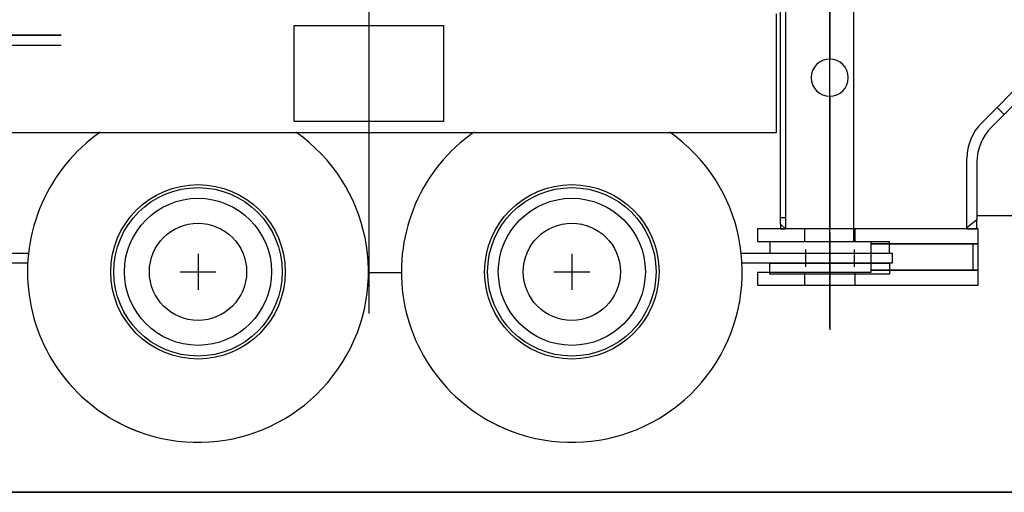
# Model space of a CAD drawing. Extents: x 26250 to 211390, y 12641 to 169243.
# Tile 2 of 132: x 41656 to 45607, y 12682 to 14578. Entities that reach past the tile are written whole.
import ezdxf

# ---------------------------------------------------------------- set-up
doc = ezdxf.new("R2010")
doc.units = 0
doc.header["$LTSCALE"] = 212.5
doc.linetypes.add('CENTER', pattern=[50.5, 30, -9, 2.5, -9])
doc.linetypes.add('HIDDEN', pattern=[12.6, 8.4, -4.2])
doc.layers.add('11', color=7, linetype='CONTINUOUS')
doc.layers.add('129', color=7, linetype='CONTINUOUS')

# ---------------------------------------------------------------- blocks, each defined once
blk = doc.blocks.new('*G14')
at = {"layer": '129', "color": 7, "linetype": 'CONTINUOUS'}
for p, q in [((42371.4, 13638.1), (42371.4, 13494.1)), ((42299.4, 13566.1), (42443.4, 13566.1))]:
    blk.add_line(p, q, dxfattribs=at)
blk = doc.blocks.new('*G17')
at = {"layer": '129', "color": 7, "linetype": 'CONTINUOUS'}
for p, q in [((43871.4, 13638.1), (43871.4, 13494.1)), ((43799.4, 13566.1), (43943.4, 13566.1))]:
    blk.add_line(p, q, dxfattribs=at)
blk = doc.blocks.new('*G9')
at = {"layer": '11', "color": 7, "linetype": 'CENTER'}
for p, q in [((44906.4, 13465.6), (44906.4, 15173.6)), ((44906.4, 13342.3), (44906.4, 14949.6)), ((43056.4, 14851.5), (43056.4, 13398.6)), ((44906.4, 13723.9), (44906.4, 13332.7))]:
    blk.add_line(p, q, dxfattribs=at)
at = {"layer": '11', "color": 7, "linetype": 'CONTINUOUS'}
for p, q in [((45001.4, 14916.1), (45001.4, 13686.1)), ((44708.9, 13757.9), (44708.9, 14781.5)), ((44728.6, 14801.2), (44728.6, 13738.2)), ((44906.4, 14801.2), (44906.4, 14419.6)), ((44906.4, 14419.6), (44906.4, 14801.2)), ((44691.8, 14601.1), (44691.8, 14123.2)), ((42756.8, 14169.1), (42756.8, 14554.1)), ((42756.8, 14554.1), (43356.8, 14554.1)), ((43356.8, 14554.1), (43356.8, 14169.1)), ((39982.2, 14515.7), (41822.5, 14515.7)), ((41822.5, 14515.7), (39982.2, 14515.7)), ((39796.8, 14475.7), (41822.5, 14475.7)), ((45515, 14162.9), (45796, 14445.1)), ((45824.4, 14416.8), (45555.1, 14146.5)), ((44906.4, 14270.6), (44906.4, 13738.2)), ((44906.4, 13738.2), (44906.4, 14270.6)), ((43356.8, 14169.1), (42756.8, 14169.1)), ((44691.8, 14123.2), (41463.3, 14123.2)), ((45456.7, 13742.2), (45456.7, 14021.8)), ((45496.8, 14005.4), (45496.8, 13774.3)), ((45710.4, 13791.1), (45496.8, 13791.1)), ((44728.6, 13738.2), (44708.9, 13757.9)), ((44708.9, 13757.9), (44708.9, 13738.2)), ((44728.6, 13738.2), (44708.9, 13757.9)), ((45496.8, 13774.3), (45456.7, 13742.2)), ((45496.8, 13774.3), (45456.7, 13742.2)), ((45496.8, 13774.3), (45456.7, 13742.2)), ((45496.8, 13738.2), (45496.8, 13774.3)), ((45501.4, 13738.2), (44616.4, 13738.2)), ((44616.4, 13738.2), (44616.4, 13688.2)), ((44708.9, 13738.2), (44728.6, 13738.2)), ((44906.4, 13738.2), (44728.6, 13738.2)), ((45456.7, 13738.2), (44906.4, 13738.2)), ((45456.7, 13742.2), (45456.7, 13738.2)), ((45456.7, 13742.2), (45456.7, 13738.2)), ((45456.7, 13738.2), (45496.8, 13738.2)), ((45501.4, 13678.2), (45501.4, 13738.2)), ((44616.4, 13688.2), (45071.4, 13688.2)), ((44666.4, 13686.1), (44666.4, 13641.1)), ((45146.4, 13686.1), (44666.4, 13686.1)), ((45071.4, 13688.2), (45071.4, 13678.2)), ((45501.4, 13678.2), (45071.4, 13678.2)), ((45071.4, 13678.2), (45071.4, 13573.2)), ((45071.4, 13678.2), (45501.4, 13678.2)), ((45146.4, 13641.1), (45146.4, 13686.1)), ((45501.4, 13583.2), (45501.4, 13678.2)), ((40956.4, 13641.1), (41691.5, 13641.1)), ((44551.2, 13641.1), (45156.4, 13641.1)), ((44666.4, 13641.1), (45146.4, 13641.1)), ((45156.4, 13641.1), (45156.4, 13601.1)), ((41688.3, 13601.1), (41608.3, 13601.1)), ((45156.4, 13601.1), (44554.5, 13601.1)), ((44666.4, 13556.1), (44666.4, 13601.1)), ((44666.4, 13601.1), (45146.4, 13601.1)), ((45146.4, 13601.1), (45146.4, 13556.1)), ((43056.4, 13563.2), (43187.4, 13563.2)), ((45071.4, 13563.2), (44616.4, 13563.2)), ((44616.4, 13563.2), (44616.4, 13513.2)), ((45146.4, 13556.1), (44666.4, 13556.1)), ((45071.4, 13573.2), (45501.4, 13573.2)), ((45501.4, 13573.2), (45071.4, 13573.2)), ((45071.4, 13573.2), (45071.4, 13563.2)), ((45501.4, 13573.2), (45501.4, 13583.2)), ((45501.4, 13563.2), (45501.4, 13573.2)), ((45501.4, 13513.2), (45501.4, 13563.2)), ((44616.4, 13513.2), (45501.4, 13513.2)), ((36720.3, 12681.5), (53875.2, 12681.5))]:
    blk.add_line(p, q, dxfattribs=at)
at = {"layer": '11', "color": 7, "linetype": 'HIDDEN'}
for p, q in [((45606.1, 14197.7), (45577.7, 14225.9)), ((44728.6, 13783.2), (44708.9, 13783.2)), ((44806.4, 13688.2), (44806.4, 13738.2)), ((45006.4, 13738.2), (45006.4, 13688.2)), ((45481.4, 13573.2), (45481.4, 13678.2)), ((44808.9, 13656.1), (44808.9, 13586.1)), ((45003.9, 13656.1), (45003.9, 13586.1)), ((44806.4, 13513.2), (44806.4, 13563.2)), ((45006.4, 13563.2), (45006.4, 13513.2))]:
    blk.add_line(p, q, dxfattribs=at)
at = {"layer": '11', "color": 7, "linetype": 'CONTINUOUS'}
for centre, radius in [((42371.4, 13566.1), 350), ((43871.4, 13566.1), 350), ((42371.4, 13566.1), 338), ((43871.4, 13566.1), 338), ((42371.4, 13566.1), 295), ((43871.4, 13566.1), 295), ((42371.4, 13566.1), 195), ((43871.4, 13566.1), 195)]:
    blk.add_circle(centre, radius, dxfattribs=at)
for centre, radius, start, end in [((44906.4, 14345.1), 74.5, 90, -90), ((44906.4, 14345.1), 74.5, -90, 90), ((45656.7, 14021.8), 200, 135.1115, 180), ((45696.8, 14005.4), 200, 135.1118, 180), ((42371.4, 13566.1), 684, 125.0461, -109.439), ((42371.4, 13566.1), 684, -118.9731, 54.9587), ((43871.4, 13566.1), 684, 125.046, -109.4388), ((43871.4, 13566.1), 684, -118.9731, 54.9587)]:
    blk.add_arc(centre, radius, start, end, dxfattribs=at)
at = {"layer": '129', "color": 7, "linetype": 'CONTINUOUS'}
for name in ['*G14', '*G17']:
    blk.add_blockref(name, (0, 0), dxfattribs=at)

msp = doc.modelspace()

# ---------------------------------------------------------------- linework, layer by layer
at = {"layer": '11', "color": 7, "linetype": 'CONTINUOUS'}
msp.add_line((211390, 12681.5), (31610, 12681.5), dxfattribs=at)

# ---------------------------------------------------------------- block references
msp.add_blockref('*G9', (0, 0), dxfattribs=at)

doc.saveas('drawing.dxf')
